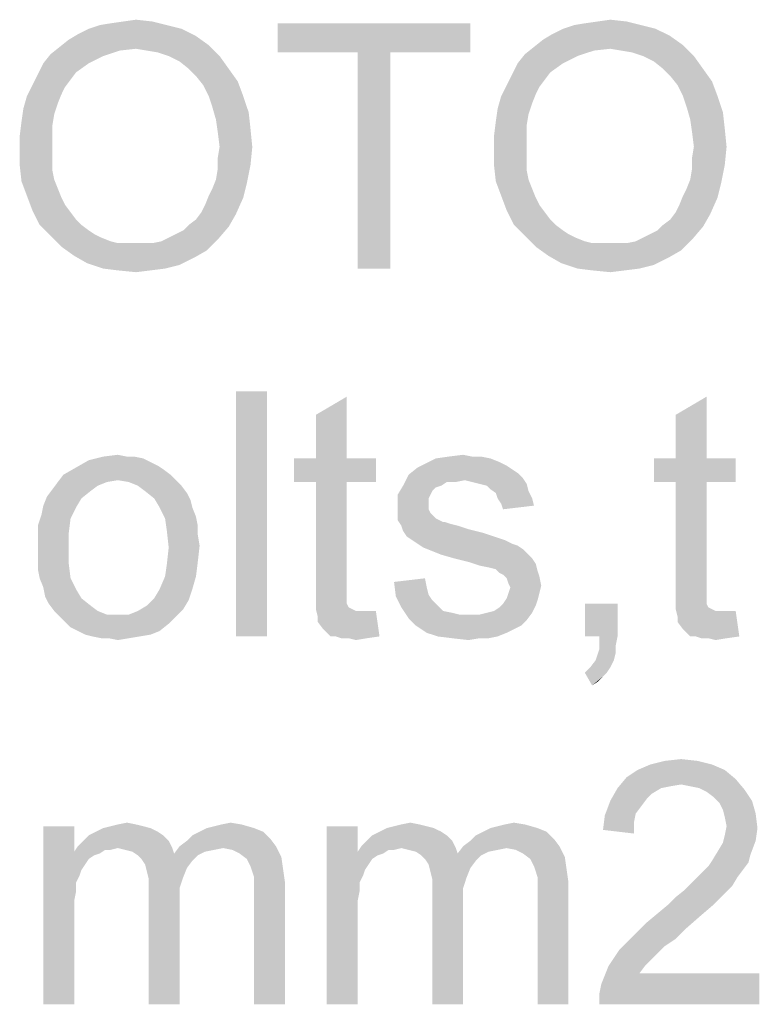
# Model space of a CAD drawing. Header units: millimetres. Extents: x 0 to 594, y 1 to 420.
# Tile 6 of 214: x 142 to 151, y 121 to 133. Entities that reach past the tile are written whole.
import ezdxf

# ---------------------------------------------------------------- set-up
doc = ezdxf.new("R2010")
doc.units = ezdxf.units.MM
doc.header["$LTSCALE"] = 32.67
doc.layers.add('61765N-2-A-2_DXF_TEXT', color=7, linetype='CONTINUOUS')

msp = doc.modelspace()

# ---------------------------------------------------------------- linework, layer by layer
at = {"layer": '61765N-2-A-2_DXF_TEXT', "color": 2, "linetype": 'Continuous'}
for points in [[(143.5654, 132.4965), (142.6098, 132.452), (142.7431, 132.4965)], [(142.6098, 132.452), (143.5654, 132.4965), (143.7431, 132.452)], [(142.7431, 132.4965), (142.8765, 132.5187), (143.3876, 132.5409)], [(142.7431, 132.4965), (143.3876, 132.5409), (143.5654, 132.4965)], [(143.3876, 132.5409), (142.8765, 132.5187), (143.032, 132.5409)], [(143.032, 132.5409), (143.1876, 132.5631), (143.3876, 132.5409)], [(147.2765, 132.5187), (144.9209, 132.1631), (144.9209, 132.5187)], [(145.8987, 132.1631), (144.9209, 132.1631), (147.2765, 132.5187)], [(146.2987, 132.1631), (145.8987, 132.1631), (147.2765, 132.5187)], [(146.2987, 132.1631), (147.2765, 132.5187), (147.2765, 132.1631)], [(149.3654, 132.4965), (148.4098, 132.452), (148.5431, 132.4965)], [(148.4098, 132.452), (149.3654, 132.4965), (149.5431, 132.452)], [(148.5431, 132.4965), (148.6765, 132.5187), (149.1876, 132.5409)], [(148.5431, 132.4965), (149.1876, 132.5409), (149.3654, 132.4965)], [(149.1876, 132.5409), (148.6765, 132.5187), (148.832, 132.5409)], [(148.832, 132.5409), (148.9876, 132.5631), (149.1876, 132.5409)], [(143.9209, 132.3631), (142.3654, 132.3187), (142.4765, 132.3853)], [(143.7431, 132.452), (142.4765, 132.3853), (142.6098, 132.452)], [(142.4765, 132.3853), (143.7431, 132.452), (143.9209, 132.3631)], [(149.7209, 132.3631), (148.1654, 132.3187), (148.2765, 132.3853)], [(149.5431, 132.452), (148.2765, 132.3853), (148.4098, 132.452)], [(148.2765, 132.3853), (149.5431, 132.452), (149.7209, 132.3631)], [(144.0765, 132.252), (142.2543, 132.2298), (142.3654, 132.3187)], [(143.1876, 132.2076), (142.2543, 132.2298), (144.0765, 132.252)], [(142.3654, 132.3187), (143.9209, 132.3631), (144.0765, 132.252)], [(143.3209, 132.1853), (143.1876, 132.2076), (144.0765, 132.252)], [(143.4543, 132.1631), (143.3209, 132.1853), (144.0765, 132.252)], [(143.5876, 132.1187), (143.4543, 132.1631), (144.0765, 132.252)], [(143.5876, 132.1187), (144.0765, 132.252), (144.2098, 132.1187)], [(149.8765, 132.252), (148.0543, 132.2298), (148.1654, 132.3187)], [(148.9876, 132.2076), (148.0543, 132.2298), (149.8765, 132.252)], [(148.1654, 132.3187), (149.7209, 132.3631), (149.8765, 132.252)], [(149.1209, 132.1853), (148.9876, 132.2076), (149.8765, 132.252)], [(149.2543, 132.1631), (149.1209, 132.1853), (149.8765, 132.252)], [(149.3876, 132.1187), (149.2543, 132.1631), (149.8765, 132.252)], [(149.3876, 132.1187), (149.8765, 132.252), (150.0098, 132.1187)], [(142.7876, 132.1187), (142.0543, 132.0298), (142.1431, 132.1409)], [(143.1876, 132.2076), (142.1431, 132.1409), (142.2543, 132.2298)], [(143.1876, 132.2076), (142.9876, 132.1853), (142.1431, 132.1409)], [(142.1431, 132.1409), (142.9876, 132.1853), (142.7876, 132.1187)], [(146.2987, 132.1631), (145.8987, 129.5187), (145.8987, 132.1631)], [(145.8987, 129.5187), (146.2987, 132.1631), (146.2987, 129.5187)], [(148.5876, 132.1187), (147.8543, 132.0298), (147.9431, 132.1409)], [(148.9876, 132.2076), (147.9431, 132.1409), (148.0543, 132.2298)], [(148.9876, 132.2076), (148.7876, 132.1853), (147.9431, 132.1409)], [(147.9431, 132.1409), (148.7876, 132.1853), (148.5876, 132.1187)], [(142.6098, 132.0298), (142.4543, 131.9187), (141.9876, 131.8965)], [(142.6098, 132.0298), (141.9876, 131.8965), (142.0543, 132.0298)], [(142.0543, 132.0298), (142.7876, 132.1187), (142.6098, 132.0298)], [(144.2098, 132.1187), (143.7209, 132.052), (143.5876, 132.1187)], [(143.832, 131.9631), (143.7209, 132.052), (144.2098, 132.1187)], [(143.832, 131.9631), (144.2098, 132.1187), (144.3209, 131.9631)], [(148.4098, 132.0298), (148.2543, 131.9187), (147.7876, 131.8965)], [(148.4098, 132.0298), (147.7876, 131.8965), (147.8543, 132.0298)], [(147.8543, 132.0298), (148.5876, 132.1187), (148.4098, 132.0298)], [(150.0098, 132.1187), (149.5209, 132.052), (149.3876, 132.1187)], [(149.632, 131.9631), (149.5209, 132.052), (150.0098, 132.1187)], [(149.632, 131.9631), (150.0098, 132.1187), (150.1209, 131.9631)], [(142.3876, 131.8298), (141.9209, 131.7631), (141.9876, 131.8965)], [(141.9876, 131.8965), (142.4543, 131.9187), (142.3876, 131.8298)], [(144.3209, 131.9631), (143.9209, 131.8742), (143.832, 131.9631)], [(143.9209, 131.8742), (144.3209, 131.9631), (144.432, 131.8076)], [(148.1876, 131.8298), (147.7209, 131.7631), (147.7876, 131.8965)], [(147.7876, 131.8965), (148.2543, 131.9187), (148.1876, 131.8298)], [(150.1209, 131.9631), (149.7209, 131.8742), (149.632, 131.9631)], [(149.7209, 131.8742), (150.1209, 131.9631), (150.232, 131.8076)], [(141.9209, 131.7631), (142.3876, 131.8298), (142.3209, 131.7409)], [(144.432, 131.8076), (144.0098, 131.7631), (143.9209, 131.8742)], [(144.0765, 131.6298), (144.0098, 131.7631), (144.432, 131.8076)], [(144.0765, 131.6298), (144.432, 131.8076), (144.4987, 131.6298)], [(147.7209, 131.7631), (148.1876, 131.8298), (148.1209, 131.7409)], [(150.232, 131.8076), (149.8098, 131.7631), (149.7209, 131.8742)], [(149.8765, 131.6298), (149.8098, 131.7631), (150.232, 131.8076)], [(149.8765, 131.6298), (150.232, 131.8076), (150.2987, 131.6298)], [(142.3209, 131.7409), (141.8543, 131.6298), (141.9209, 131.7631)], [(142.3209, 131.7409), (142.2765, 131.652), (141.8543, 131.6298)], [(141.8543, 131.6298), (142.2765, 131.652), (142.232, 131.5409)], [(148.1209, 131.7409), (147.6543, 131.6298), (147.7209, 131.7631)], [(148.1209, 131.7409), (148.0765, 131.652), (147.6543, 131.6298)], [(147.6543, 131.6298), (148.0765, 131.652), (148.032, 131.5409)], [(142.232, 131.5409), (141.8098, 131.4742), (141.8543, 131.6298)], [(141.8098, 131.4742), (142.232, 131.5409), (142.1876, 131.4076)], [(144.4987, 131.6298), (144.1209, 131.4965), (144.0765, 131.6298)], [(144.1209, 131.4965), (144.4987, 131.6298), (144.5654, 131.4298)], [(148.032, 131.5409), (147.6098, 131.4742), (147.6543, 131.6298)], [(147.6098, 131.4742), (148.032, 131.5409), (147.9876, 131.4076)], [(150.2987, 131.6298), (149.9209, 131.4965), (149.8765, 131.6298)], [(149.9209, 131.4965), (150.2987, 131.6298), (150.3654, 131.4298)], [(142.1876, 131.4076), (141.7876, 131.3187), (141.8098, 131.4742)], [(141.7876, 131.3187), (142.1876, 131.4076), (142.1654, 131.2742)], [(144.5654, 131.4298), (144.1654, 131.3409), (144.1209, 131.4965)], [(144.1654, 131.3409), (144.5654, 131.4298), (144.5876, 131.2298)], [(147.9876, 131.4076), (147.5876, 131.3187), (147.6098, 131.4742)], [(147.5876, 131.3187), (147.9876, 131.4076), (147.9654, 131.2742)], [(150.3654, 131.4298), (149.9654, 131.3409), (149.9209, 131.4965)], [(149.9654, 131.3409), (150.3654, 131.4298), (150.3876, 131.2298)], [(142.1654, 131.2742), (141.7654, 131.1409), (141.7876, 131.3187)], [(144.5876, 131.2298), (144.1876, 131.1853), (144.1654, 131.3409)], [(147.9654, 131.2742), (147.5654, 131.1409), (147.5876, 131.3187)], [(150.3876, 131.2298), (149.9876, 131.1853), (149.9654, 131.3409)], [(141.7654, 131.1409), (142.1654, 131.2742), (142.1654, 131.1187)], [(144.2098, 131.0076), (144.1876, 131.1853), (144.5876, 131.2298)], [(144.2098, 131.0076), (144.5876, 131.2298), (144.6098, 131.0076)], [(147.5654, 131.1409), (147.9654, 131.2742), (147.9654, 131.1187)], [(150.0098, 131.0076), (149.9876, 131.1853), (150.3876, 131.2298)], [(150.0098, 131.0076), (150.3876, 131.2298), (150.4098, 131.0076)], [(142.1654, 131.1187), (141.7654, 130.9631), (141.7654, 131.1409)], [(141.7654, 130.9631), (142.1654, 131.1187), (142.1654, 130.9631)], [(147.9654, 131.1187), (147.5654, 130.9631), (147.5654, 131.1409)], [(147.5654, 130.9631), (147.9654, 131.1187), (147.9654, 130.9631)], [(142.1654, 130.9631), (142.1654, 130.8298), (141.7654, 130.7853)], [(142.1654, 130.9631), (141.7654, 130.7853), (141.7654, 130.9631)], [(144.6098, 131.0076), (144.1876, 130.8742), (144.2098, 131.0076)], [(144.1876, 130.8742), (144.6098, 131.0076), (144.5876, 130.7853)], [(147.9654, 130.9631), (147.9654, 130.8298), (147.5654, 130.7853)], [(147.9654, 130.9631), (147.5654, 130.7853), (147.5654, 130.9631)], [(150.4098, 131.0076), (149.9876, 130.8742), (150.0098, 131.0076)], [(149.9876, 130.8742), (150.4098, 131.0076), (150.3876, 130.7853)], [(141.7654, 130.7853), (142.1654, 130.8298), (142.1654, 130.7187)], [(144.5876, 130.7853), (144.1876, 130.7409), (144.1876, 130.8742)], [(147.5654, 130.7853), (147.9654, 130.8298), (147.9654, 130.7187)], [(150.3876, 130.7853), (149.9876, 130.7409), (149.9876, 130.8742)], [(142.1654, 130.7187), (141.7876, 130.5853), (141.7654, 130.7853)], [(142.1654, 130.7187), (142.1876, 130.6076), (141.7876, 130.5853)], [(144.1654, 130.6076), (144.1876, 130.7409), (144.5876, 130.7853)], [(144.1654, 130.6076), (144.5876, 130.7853), (144.5431, 130.5631)], [(147.9654, 130.7187), (147.5876, 130.5853), (147.5654, 130.7853)], [(147.9654, 130.7187), (147.9876, 130.6076), (147.5876, 130.5853)], [(149.9654, 130.6076), (149.9876, 130.7409), (150.3876, 130.7853)], [(149.9654, 130.6076), (150.3876, 130.7853), (150.3431, 130.5631)], [(141.7876, 130.5853), (142.1876, 130.6076), (142.232, 130.4965)], [(142.232, 130.4965), (141.8543, 130.4076), (141.7876, 130.5853)], [(144.0765, 130.4076), (144.1209, 130.4965), (144.5431, 130.5631)], [(144.0765, 130.4076), (144.5431, 130.5631), (144.4987, 130.3853)], [(144.5431, 130.5631), (144.1209, 130.4965), (144.1654, 130.6076)], [(147.5876, 130.5853), (147.9876, 130.6076), (148.032, 130.4965)], [(148.032, 130.4965), (147.6543, 130.4076), (147.5876, 130.5853)], [(149.8765, 130.4076), (149.9209, 130.4965), (150.3431, 130.5631)], [(149.8765, 130.4076), (150.3431, 130.5631), (150.2987, 130.3853)], [(150.3431, 130.5631), (149.9209, 130.4965), (149.9654, 130.6076)], [(141.8543, 130.4076), (142.232, 130.4965), (142.2765, 130.3853)], [(147.6543, 130.4076), (148.032, 130.4965), (148.0765, 130.3853)], [(142.2765, 130.3853), (141.9209, 130.2298), (141.8543, 130.4076)], [(142.2765, 130.3853), (142.3209, 130.2965), (141.9209, 130.2298)], [(143.9876, 130.2076), (144.032, 130.2965), (144.4987, 130.3853)], [(143.9876, 130.2076), (144.4987, 130.3853), (144.4098, 130.1853)], [(144.4987, 130.3853), (144.032, 130.2965), (144.0765, 130.4076)], [(148.0765, 130.3853), (147.7209, 130.2298), (147.6543, 130.4076)], [(148.0765, 130.3853), (148.1209, 130.2965), (147.7209, 130.2298)], [(149.7876, 130.2076), (149.832, 130.2965), (150.2987, 130.3853)], [(149.7876, 130.2076), (150.2987, 130.3853), (150.2098, 130.1853)], [(150.2987, 130.3853), (149.832, 130.2965), (149.8765, 130.4076)], [(141.9209, 130.2298), (142.3209, 130.2965), (142.3876, 130.2076)], [(142.3876, 130.2076), (142.0098, 130.052), (141.9209, 130.2298)], [(142.3876, 130.2076), (142.4543, 130.1187), (142.0098, 130.052)], [(144.4098, 130.1853), (143.9209, 130.1187), (143.9876, 130.2076)], [(147.7209, 130.2298), (148.1209, 130.2965), (148.1876, 130.2076)], [(148.1876, 130.2076), (147.8098, 130.052), (147.7209, 130.2298)], [(148.1876, 130.2076), (148.2543, 130.1187), (147.8098, 130.052)], [(150.2098, 130.1853), (149.7209, 130.1187), (149.7876, 130.2076)], [(142.0098, 130.052), (142.4543, 130.1187), (142.5209, 130.052)], [(143.832, 130.052), (143.9209, 130.1187), (144.4098, 130.1853)], [(143.832, 130.052), (144.4098, 130.1853), (144.3209, 130.0298)], [(147.8098, 130.052), (148.2543, 130.1187), (148.3209, 130.052)], [(149.632, 130.052), (149.7209, 130.1187), (150.2098, 130.1853)], [(149.632, 130.052), (150.2098, 130.1853), (150.1209, 130.0298)], [(142.5209, 130.052), (142.1431, 129.9187), (142.0098, 130.052)], [(142.5209, 130.052), (142.6098, 129.9853), (142.1431, 129.9187)], [(142.6098, 129.9853), (142.6765, 129.9409), (142.1431, 129.9187)], [(143.5876, 129.8965), (143.6765, 129.9409), (144.3209, 130.0298)], [(143.5876, 129.8965), (144.3209, 130.0298), (144.1876, 129.8742)], [(143.6765, 129.9409), (143.7654, 129.9853), (144.3209, 130.0298)], [(144.3209, 130.0298), (143.7654, 129.9853), (143.832, 130.052)], [(148.3209, 130.052), (147.9431, 129.9187), (147.8098, 130.052)], [(148.3209, 130.052), (148.4098, 129.9853), (147.9431, 129.9187)], [(148.4098, 129.9853), (148.4765, 129.9409), (147.9431, 129.9187)], [(149.3876, 129.8965), (149.4765, 129.9409), (150.1209, 130.0298)], [(149.3876, 129.8965), (150.1209, 130.0298), (149.9876, 129.8742)], [(149.4765, 129.9409), (149.5654, 129.9853), (150.1209, 130.0298)], [(150.1209, 130.0298), (149.5654, 129.9853), (149.632, 130.052)], [(142.1431, 129.9187), (142.6765, 129.9409), (142.7654, 129.8965)], [(142.7654, 129.8965), (142.2765, 129.7853), (142.1431, 129.9187)], [(142.7654, 129.8965), (142.8765, 129.852), (142.2765, 129.7853)], [(142.8765, 129.852), (142.9654, 129.8298), (142.2765, 129.7853)], [(143.3876, 129.8298), (143.4987, 129.852), (144.1876, 129.8742)], [(143.3876, 129.8298), (144.1876, 129.8742), (144.0543, 129.7409)], [(144.1876, 129.8742), (143.4987, 129.852), (143.5876, 129.8965)], [(147.9431, 129.9187), (148.4765, 129.9409), (148.5654, 129.8965)], [(148.5654, 129.8965), (148.0765, 129.7853), (147.9431, 129.9187)], [(148.5654, 129.8965), (148.6765, 129.852), (148.0765, 129.7853)], [(148.6765, 129.852), (148.7654, 129.8298), (148.0765, 129.7853)], [(149.1876, 129.8298), (149.2987, 129.852), (149.9876, 129.8742)], [(149.1876, 129.8298), (149.9876, 129.8742), (149.8543, 129.7409)], [(149.9876, 129.8742), (149.2987, 129.852), (149.3876, 129.8965)], [(143.2765, 129.8298), (143.3876, 129.8298), (142.2765, 129.7853)], [(143.1654, 129.8298), (143.2765, 129.8298), (142.2765, 129.7853)], [(143.0765, 129.8298), (143.1654, 129.8298), (142.2765, 129.7853)], [(142.9654, 129.8298), (143.0765, 129.8298), (142.2765, 129.7853)], [(144.0543, 129.7409), (142.2765, 129.7853), (143.3876, 129.8298)], [(144.0543, 129.7409), (142.432, 129.6742), (142.2765, 129.7853)], [(142.432, 129.6742), (144.0543, 129.7409), (143.8987, 129.652)], [(149.0765, 129.8298), (149.1876, 129.8298), (148.0765, 129.7853)], [(148.9654, 129.8298), (149.0765, 129.8298), (148.0765, 129.7853)], [(148.8765, 129.8298), (148.9654, 129.8298), (148.0765, 129.7853)], [(148.7654, 129.8298), (148.8765, 129.8298), (148.0765, 129.7853)], [(149.8543, 129.7409), (148.0765, 129.7853), (149.1876, 129.8298)], [(149.8543, 129.7409), (148.232, 129.6742), (148.0765, 129.7853)], [(148.232, 129.6742), (149.8543, 129.7409), (149.6987, 129.652)], [(143.8987, 129.652), (142.5876, 129.5853), (142.432, 129.6742)], [(142.5876, 129.5853), (143.8987, 129.652), (143.7209, 129.5631)], [(149.6987, 129.652), (148.3876, 129.5853), (148.232, 129.6742)], [(148.3876, 129.5853), (149.6987, 129.652), (149.5209, 129.5631)], [(143.7209, 129.5631), (142.7876, 129.5187), (142.5876, 129.5853)], [(142.7876, 129.5187), (143.7209, 129.5631), (143.5431, 129.5187)], [(143.5431, 129.5187), (142.9654, 129.4965), (142.7876, 129.5187)], [(142.9654, 129.4965), (143.5431, 129.5187), (143.3654, 129.4965)], [(143.3654, 129.4965), (143.1876, 129.4742), (142.9654, 129.4965)], [(149.5209, 129.5631), (148.5876, 129.5187), (148.3876, 129.5853)], [(148.5876, 129.5187), (149.5209, 129.5631), (149.3431, 129.5187)], [(149.3431, 129.5187), (148.7654, 129.4965), (148.5876, 129.5187)], [(148.7654, 129.4965), (149.3431, 129.5187), (149.1654, 129.4965)], [(149.1654, 129.4965), (148.9876, 129.4742), (148.7654, 129.4965)], [(144.7876, 128.0187), (144.4098, 125.0187), (144.4098, 128.0187)], [(144.4098, 125.0187), (144.7876, 128.0187), (144.7876, 125.0187)], [(145.3876, 127.1965), (145.3876, 127.7298), (145.7654, 127.952)], [(145.3876, 127.1965), (145.7654, 127.952), (145.7654, 127.1965)], [(149.7876, 127.1965), (149.7876, 127.7298), (150.1654, 127.952)], [(149.7876, 127.1965), (150.1654, 127.952), (150.1654, 127.1965)], [(143.1654, 127.2187), (143.2765, 127.1965), (142.6098, 127.1742)], [(143.0765, 127.2187), (143.1654, 127.2187), (142.6098, 127.1742)], [(143.0765, 127.2187), (142.6098, 127.1742), (142.7876, 127.2187)], [(142.6098, 127.1742), (143.2765, 127.1965), (143.3654, 127.152)], [(142.7876, 127.2187), (142.9654, 127.2409), (143.0765, 127.2187)], [(145.7654, 127.1965), (146.1209, 127.1965), (145.1209, 126.9076)], [(145.3876, 127.1965), (145.7654, 127.1965), (145.1209, 126.9076)], [(145.3876, 127.1965), (145.1209, 126.9076), (145.1209, 127.1965)], [(145.3876, 126.9076), (145.1209, 126.9076), (146.1209, 127.1965)], [(145.7654, 126.9076), (145.3876, 126.9076), (146.1209, 127.1965)], [(145.7654, 126.9076), (146.1209, 127.1965), (146.1209, 126.9076)], [(147.5209, 127.1965), (147.632, 127.152), (146.7209, 127.1298)], [(147.5209, 127.1965), (146.7209, 127.1298), (146.8543, 127.1965)], [(147.2987, 127.2187), (147.4098, 127.2187), (146.8543, 127.1965)], [(147.2987, 127.2187), (146.8543, 127.1965), (147.0098, 127.2187)], [(146.8543, 127.1965), (147.4098, 127.2187), (147.5209, 127.1965)], [(147.0098, 127.2187), (147.1876, 127.2409), (147.2987, 127.2187)], [(150.1654, 127.1965), (150.5209, 127.1965), (149.5209, 126.9076)], [(149.7876, 127.1965), (150.1654, 127.1965), (149.5209, 126.9076)], [(149.7876, 127.1965), (149.5209, 126.9076), (149.5209, 127.1965)], [(149.7876, 126.9076), (149.5209, 126.9076), (150.5209, 127.1965)], [(150.1654, 126.9076), (149.7876, 126.9076), (150.5209, 127.1965)], [(150.1654, 126.9076), (150.5209, 127.1965), (150.5209, 126.9076)], [(143.5209, 127.0631), (142.2987, 126.9965), (142.4543, 127.0853)], [(143.3654, 127.152), (142.4543, 127.0853), (142.6098, 127.1742)], [(143.3654, 127.152), (143.4543, 127.1076), (142.4543, 127.0853)], [(142.4543, 127.0853), (143.4543, 127.1076), (143.5209, 127.0631)], [(147.7876, 127.0631), (146.5209, 126.9965), (146.632, 127.0853)], [(147.7209, 127.1076), (146.632, 127.0853), (146.7209, 127.1298)], [(146.632, 127.0853), (147.7209, 127.1076), (147.7876, 127.0631)], [(146.7209, 127.1298), (147.632, 127.152), (147.7209, 127.1076)], [(143.6098, 126.9965), (142.9654, 126.9298), (142.232, 126.9076)], [(143.6098, 126.9965), (142.232, 126.9076), (142.2987, 126.9965)], [(142.2987, 126.9965), (143.5209, 127.0631), (143.6098, 126.9965)], [(142.9654, 126.9298), (143.6098, 126.9965), (143.6765, 126.9298)], [(147.2098, 126.9298), (146.4543, 126.8631), (146.5209, 126.9965)], [(147.7876, 127.0631), (147.8543, 127.0187), (146.5209, 126.9965)], [(146.5209, 126.9965), (147.8543, 127.0187), (147.9209, 126.952)], [(146.5209, 126.9965), (147.9209, 126.952), (147.2098, 126.9298)], [(147.2987, 126.9076), (147.2098, 126.9298), (147.9209, 126.952)], [(147.3876, 126.8853), (147.2987, 126.9076), (147.9209, 126.952)], [(147.3876, 126.8853), (147.9209, 126.952), (147.9654, 126.8853)], [(142.832, 126.9076), (142.7209, 126.8631), (142.1654, 126.8187)], [(142.832, 126.9076), (142.1654, 126.8187), (142.232, 126.9076)], [(142.1654, 126.8187), (142.7209, 126.8631), (142.632, 126.7965)], [(142.232, 126.9076), (142.9654, 126.9298), (142.832, 126.9076)], [(143.6765, 126.9298), (143.0987, 126.9076), (142.9654, 126.9298)], [(143.2098, 126.8631), (143.0987, 126.9076), (143.6765, 126.9298)], [(143.2098, 126.8631), (143.6765, 126.9298), (143.7431, 126.8631)], [(143.7431, 126.8631), (143.2987, 126.7965), (143.2098, 126.8631)], [(143.2987, 126.7965), (143.7431, 126.8631), (143.8098, 126.7742)], [(145.7654, 126.9076), (145.3876, 125.6409), (145.3876, 126.9076)], [(145.3876, 125.6409), (145.7654, 126.9076), (145.7654, 125.6187)], [(146.9209, 126.8631), (146.8543, 126.8409), (146.3876, 126.752)], [(146.9209, 126.8631), (146.3876, 126.752), (146.4543, 126.8631)], [(146.8543, 126.8409), (146.8098, 126.7965), (146.3876, 126.752)], [(147.2098, 126.9298), (146.9876, 126.9076), (146.4543, 126.8631)], [(146.4543, 126.8631), (146.9876, 126.9076), (146.9209, 126.8631)], [(146.9876, 126.9076), (147.2098, 126.9298), (147.0987, 126.9076)], [(147.9654, 126.8853), (147.4765, 126.8631), (147.3876, 126.8853)], [(147.5209, 126.8187), (147.4765, 126.8631), (147.9654, 126.8853)], [(147.5209, 126.8187), (147.9654, 126.8853), (147.9876, 126.7965)], [(150.1654, 126.9076), (149.7876, 125.6409), (149.7876, 126.9076)], [(149.7876, 125.6409), (150.1654, 126.9076), (150.1654, 125.6187)], [(142.5209, 126.7076), (142.0543, 126.6187), (142.0987, 126.7298)], [(142.0543, 126.6187), (142.5209, 126.7076), (142.4543, 126.5965)], [(142.632, 126.7965), (142.0987, 126.7298), (142.1654, 126.8187)], [(142.0987, 126.7298), (142.632, 126.7965), (142.5209, 126.7076)], [(143.8098, 126.7742), (143.4098, 126.7076), (143.2987, 126.7965)], [(143.4098, 126.7076), (143.8098, 126.7742), (143.8543, 126.6853)], [(143.8543, 126.6853), (143.4765, 126.5965), (143.4098, 126.7076)], [(146.3876, 126.752), (146.8098, 126.7965), (146.7876, 126.752)], [(146.7876, 126.752), (146.7654, 126.7076), (146.3876, 126.5965)], [(146.7876, 126.752), (146.3876, 126.5965), (146.3876, 126.752)], [(146.7654, 126.7076), (146.7654, 126.6409), (146.3876, 126.5965)], [(147.9876, 126.7965), (147.5876, 126.7742), (147.5209, 126.8187)], [(147.6098, 126.7076), (147.5876, 126.7742), (147.9876, 126.7965)], [(147.6098, 126.7076), (147.9876, 126.7965), (148.032, 126.7076)], [(148.032, 126.7076), (147.6543, 126.6409), (147.6098, 126.7076)], [(147.6543, 126.6409), (148.032, 126.7076), (148.0543, 126.6187)], [(142.4543, 126.5965), (142.032, 126.5076), (142.0543, 126.6187)], [(142.032, 126.5076), (142.4543, 126.5965), (142.3876, 126.4631)], [(143.4765, 126.5965), (143.8543, 126.6853), (143.8765, 126.5965)], [(143.8765, 126.5965), (143.5431, 126.4631), (143.4765, 126.5965)], [(143.8765, 126.5965), (143.9209, 126.4853), (143.5431, 126.4631)], [(146.3876, 126.5965), (146.7654, 126.6409), (146.7654, 126.5742)], [(146.7654, 126.5742), (146.3876, 126.5298), (146.3876, 126.5965)], [(148.0543, 126.6187), (147.6765, 126.5742), (147.6543, 126.6409)], [(142.3876, 126.4631), (141.9876, 126.3742), (142.032, 126.5076)], [(143.5431, 126.4631), (143.9209, 126.4853), (143.9431, 126.3742)], [(146.3876, 126.5298), (146.7654, 126.5742), (146.7876, 126.5298)], [(146.7876, 126.5298), (146.8543, 126.4631), (146.3876, 126.4409)], [(146.7876, 126.5298), (146.3876, 126.4409), (146.3876, 126.5298)], [(141.9876, 126.3742), (142.3876, 126.4631), (142.3654, 126.2853)], [(142.3654, 126.2853), (141.9876, 126.2409), (141.9876, 126.3742)], [(143.9431, 126.3742), (143.5654, 126.3076), (143.5431, 126.4631)], [(143.5654, 126.3076), (143.9431, 126.3742), (143.9431, 126.2631)], [(146.3876, 126.4409), (146.8543, 126.4631), (146.9431, 126.4187)], [(146.9431, 126.4187), (146.432, 126.3742), (146.3876, 126.4409)], [(146.9654, 126.4187), (147.032, 126.3965), (146.432, 126.3742)], [(146.9431, 126.4187), (146.9654, 126.4187), (146.432, 126.3742)], [(146.432, 126.3742), (147.032, 126.3965), (147.1209, 126.3742)], [(147.1209, 126.3742), (146.4543, 126.3076), (146.432, 126.3742)], [(147.1209, 126.3742), (147.2543, 126.3298), (146.4543, 126.3076)], [(141.9876, 126.1076), (141.9876, 126.2409), (142.3654, 126.2853)], [(141.9876, 126.1076), (142.3654, 126.2853), (142.3654, 126.1076)], [(143.9431, 126.2631), (143.5876, 126.1076), (143.5654, 126.3076)], [(143.9431, 126.2631), (143.9654, 126.1298), (143.5876, 126.1076)], [(146.4543, 126.3076), (147.2543, 126.3298), (147.432, 126.2853)], [(147.432, 126.2853), (146.4987, 126.2409), (146.4543, 126.3076)], [(146.4987, 126.2409), (147.432, 126.2853), (147.5654, 126.2409)], [(147.5654, 126.2409), (146.5654, 126.1965), (146.4987, 126.2409)], [(146.5654, 126.1965), (147.5654, 126.2409), (147.6987, 126.1965)], [(142.3654, 126.1076), (141.9876, 125.9742), (141.9876, 126.1076)], [(141.9876, 125.9742), (142.3654, 126.1076), (142.3654, 125.9076)], [(143.9431, 125.9298), (143.5654, 125.9076), (143.5876, 126.1076)], [(143.5876, 126.1076), (143.9654, 126.1298), (143.9431, 125.9298)], [(147.6987, 126.1965), (146.632, 126.152), (146.5654, 126.1965)], [(146.632, 126.152), (147.6987, 126.1965), (147.7876, 126.152)], [(147.7876, 126.152), (146.6987, 126.1076), (146.632, 126.152)], [(147.7876, 126.152), (147.8543, 126.1298), (146.6987, 126.1076)], [(146.6987, 126.1076), (147.8543, 126.1298), (147.9209, 126.0853)], [(147.9209, 126.0853), (146.8098, 126.0631), (146.6987, 126.1076)], [(146.9209, 126.0187), (146.8098, 126.0631), (147.9209, 126.0853)], [(146.9209, 126.0187), (147.9209, 126.0853), (147.9876, 126.0187)], [(147.9876, 126.0187), (147.0765, 125.9742), (146.9209, 126.0187)], [(147.0765, 125.9742), (147.9876, 126.0187), (148.032, 125.9742)], [(142.3654, 125.9076), (141.9876, 125.8409), (141.9876, 125.9742)], [(142.0098, 125.7298), (141.9876, 125.8409), (142.3654, 125.9076)], [(142.0098, 125.7298), (142.3654, 125.9076), (142.3876, 125.7298)], [(143.5431, 125.752), (143.5654, 125.9076), (143.9431, 125.9298)], [(143.5431, 125.752), (143.9431, 125.9298), (143.9209, 125.752)], [(148.032, 125.9742), (147.2543, 125.9298), (147.0765, 125.9742)], [(147.2543, 125.9298), (148.032, 125.9742), (148.0765, 125.9076)], [(148.0765, 125.9076), (147.3876, 125.8853), (147.2543, 125.9298)], [(147.4987, 125.8631), (147.3876, 125.8853), (148.0765, 125.9076)], [(147.5876, 125.8409), (147.4987, 125.8631), (148.0765, 125.9076)], [(147.5876, 125.8409), (148.0765, 125.9076), (148.0987, 125.8187)], [(143.9209, 125.752), (143.4765, 125.5965), (143.5431, 125.752)], [(143.4765, 125.5965), (143.9209, 125.752), (143.8765, 125.5965)], [(148.0987, 125.8187), (147.632, 125.7965), (147.5876, 125.8409)], [(147.6765, 125.7742), (147.632, 125.7965), (148.0987, 125.8187)], [(147.6765, 125.7742), (148.0987, 125.8187), (148.1209, 125.752)], [(148.1209, 125.752), (147.7209, 125.7298), (147.6765, 125.7742)], [(147.7431, 125.6631), (147.7209, 125.7298), (148.1209, 125.752)], [(147.7431, 125.6631), (148.1209, 125.752), (148.1431, 125.6409)], [(142.3876, 125.7298), (142.0543, 125.6187), (142.0098, 125.7298)], [(142.0543, 125.6187), (142.3876, 125.7298), (142.4543, 125.5965)], [(145.7654, 125.6187), (145.3876, 125.4853), (145.3876, 125.6409)], [(146.3431, 125.6853), (146.7209, 125.7298), (146.7431, 125.6187)], [(146.7431, 125.6187), (146.3654, 125.5076), (146.3431, 125.6853)], [(148.1431, 125.6409), (147.7654, 125.6187), (147.7431, 125.6631)], [(147.7431, 125.552), (147.7654, 125.6187), (148.1431, 125.6409)], [(147.7431, 125.552), (148.1431, 125.6409), (148.1209, 125.552)], [(150.1654, 125.6187), (149.7876, 125.4853), (149.7876, 125.6409)], [(142.4543, 125.5965), (142.0765, 125.5076), (142.0543, 125.6187)], [(142.0765, 125.5076), (142.4543, 125.5965), (142.5209, 125.4853)], [(142.5209, 125.4853), (142.1209, 125.4187), (142.0765, 125.5076)], [(143.8765, 125.5965), (143.4098, 125.4853), (143.4765, 125.5965)], [(143.4098, 125.4853), (143.8765, 125.5965), (143.832, 125.4631)], [(145.7654, 125.6187), (145.7654, 125.552), (145.3876, 125.4853)], [(145.3876, 125.4853), (145.7654, 125.552), (145.7654, 125.4853)], [(146.7431, 125.6187), (146.7654, 125.5298), (146.3654, 125.5076)], [(146.3654, 125.5076), (146.7654, 125.5298), (146.8098, 125.4631)], [(146.8098, 125.4631), (146.432, 125.3742), (146.3654, 125.5076)], [(148.1209, 125.552), (147.7209, 125.4853), (147.7431, 125.552)], [(147.7209, 125.4853), (148.1209, 125.552), (148.0987, 125.4631)], [(150.1654, 125.6187), (150.1654, 125.552), (149.7876, 125.4853)], [(149.7876, 125.4853), (150.1654, 125.552), (150.1654, 125.4853)], [(142.1209, 125.4187), (142.5209, 125.4853), (142.632, 125.3965)], [(142.632, 125.3965), (142.1876, 125.3298), (142.1209, 125.4187)], [(142.1876, 125.3298), (142.632, 125.3965), (142.7209, 125.3298)], [(143.7654, 125.352), (143.2098, 125.3298), (143.3209, 125.3965)], [(143.832, 125.4631), (143.3209, 125.3965), (143.4098, 125.4853)], [(143.3209, 125.3965), (143.832, 125.4631), (143.7654, 125.352)], [(145.7654, 125.4853), (145.7654, 125.4409), (145.3876, 125.352)], [(145.7654, 125.4853), (145.3876, 125.352), (145.3876, 125.4853)], [(145.7654, 125.4409), (145.7654, 125.4187), (145.3876, 125.352)], [(145.7654, 125.4187), (145.7876, 125.3742), (145.3876, 125.352)], [(146.8098, 125.4631), (146.8765, 125.3965), (146.432, 125.3742)], [(146.432, 125.3742), (146.8765, 125.3965), (146.9431, 125.3298)], [(147.4765, 125.3076), (147.5654, 125.3298), (148.0765, 125.3965)], [(147.4765, 125.3076), (148.0765, 125.3965), (148.032, 125.3076)], [(147.5654, 125.3298), (147.632, 125.3742), (148.0765, 125.3965)], [(148.0765, 125.3965), (147.632, 125.3742), (147.6765, 125.4187)], [(148.0987, 125.4631), (147.6765, 125.4187), (147.7209, 125.4853)], [(147.6765, 125.4187), (148.0987, 125.4631), (148.0765, 125.3965)], [(149.0765, 125.4187), (148.6765, 125.0187), (148.6765, 125.4187)], [(148.8543, 125.0187), (148.6765, 125.0187), (149.0765, 125.4187)], [(148.8543, 125.0187), (149.0765, 125.4187), (149.0765, 125.0187)], [(150.1654, 125.4853), (150.1654, 125.4409), (149.7876, 125.352)], [(150.1654, 125.4853), (149.7876, 125.352), (149.7876, 125.4853)], [(150.1654, 125.4409), (150.1654, 125.4187), (149.7876, 125.352)], [(150.1654, 125.4187), (150.1876, 125.3742), (149.7876, 125.352)], [(142.7209, 125.3298), (142.2543, 125.2631), (142.1876, 125.3298)], [(142.7209, 125.3298), (142.832, 125.2853), (142.2543, 125.2631)], [(142.9654, 125.2853), (143.0987, 125.2853), (142.2543, 125.2631)], [(142.832, 125.2853), (142.9654, 125.2853), (142.2543, 125.2631)], [(143.6765, 125.2631), (142.2543, 125.2631), (143.0987, 125.2853)], [(143.6765, 125.2631), (142.3209, 125.1965), (142.2543, 125.2631)], [(142.3209, 125.1965), (143.6765, 125.2631), (143.5876, 125.1742)], [(143.0987, 125.2853), (143.2098, 125.3298), (143.7654, 125.352)], [(143.0987, 125.2853), (143.7654, 125.352), (143.6765, 125.2631)], [(145.3876, 125.352), (145.7876, 125.3742), (145.832, 125.352)], [(145.832, 125.352), (145.4098, 125.2631), (145.3876, 125.352)], [(145.832, 125.352), (145.8765, 125.3298), (145.4098, 125.2631)], [(146.032, 125.3298), (146.1209, 125.3298), (145.4098, 125.2631)], [(145.9654, 125.3298), (146.032, 125.3298), (145.4098, 125.2631)], [(145.8765, 125.3298), (145.9654, 125.3298), (145.4098, 125.2631)], [(145.4098, 125.1965), (145.4098, 125.2631), (146.1209, 125.3298)], [(145.4765, 125.1076), (145.4098, 125.1965), (146.1209, 125.3298)], [(145.5654, 125.0187), (145.4765, 125.1076), (146.1209, 125.3298)], [(145.632, 125.0187), (145.5654, 125.0187), (146.1209, 125.3298)], [(145.632, 125.0187), (146.1209, 125.3298), (146.1654, 125.0187)], [(146.9431, 125.3298), (146.5209, 125.2409), (146.432, 125.3742)], [(146.9431, 125.3298), (147.0543, 125.3076), (146.5209, 125.2409)], [(147.0543, 125.3076), (147.1431, 125.2853), (146.5209, 125.2409)], [(146.5209, 125.2409), (147.3876, 125.2853), (148.032, 125.3076)], [(146.5209, 125.2409), (148.032, 125.3076), (147.9654, 125.2187)], [(147.2543, 125.2853), (147.3876, 125.2853), (146.5209, 125.2409)], [(147.1431, 125.2853), (147.2543, 125.2853), (146.5209, 125.2409)], [(148.032, 125.3076), (147.3876, 125.2853), (147.4765, 125.3076)], [(149.7876, 125.352), (150.1876, 125.3742), (150.232, 125.352)], [(150.232, 125.352), (149.8098, 125.2631), (149.7876, 125.352)], [(150.232, 125.352), (150.2765, 125.3298), (149.8098, 125.2631)], [(150.432, 125.3298), (150.5209, 125.3298), (149.8098, 125.2631)], [(150.3654, 125.3298), (150.432, 125.3298), (149.8098, 125.2631)], [(150.2765, 125.3298), (150.3654, 125.3298), (149.8098, 125.2631)], [(149.8098, 125.1965), (149.8098, 125.2631), (150.5209, 125.3298)], [(149.8765, 125.1076), (149.8098, 125.1965), (150.5209, 125.3298)], [(149.9654, 125.0187), (149.8765, 125.1076), (150.5209, 125.3298)], [(150.032, 125.0187), (149.9654, 125.0187), (150.5209, 125.3298)], [(150.032, 125.0187), (150.5209, 125.3298), (150.5654, 125.0187)], [(143.5876, 125.1742), (142.3876, 125.1298), (142.3209, 125.1965)], [(142.4765, 125.0853), (142.3876, 125.1298), (143.5876, 125.1742)], [(142.4765, 125.0853), (143.5876, 125.1742), (143.4765, 125.0853)], [(147.9654, 125.2187), (146.6098, 125.152), (146.5209, 125.2409)], [(146.6098, 125.152), (147.9654, 125.2187), (147.8987, 125.152)], [(147.8987, 125.152), (146.7431, 125.0631), (146.6098, 125.152)], [(147.8987, 125.152), (147.8098, 125.1076), (146.7431, 125.0631)], [(143.4765, 125.0853), (142.5654, 125.0409), (142.4765, 125.0853)], [(142.5654, 125.0409), (143.4765, 125.0853), (143.3654, 125.0409)], [(143.3654, 125.0409), (142.6543, 125.0187), (142.5654, 125.0409)], [(142.6543, 125.0187), (143.3654, 125.0409), (143.232, 125.0187)], [(146.7431, 125.0631), (147.8098, 125.1076), (147.7209, 125.0631)], [(147.7209, 125.0631), (146.8765, 125.0187), (146.7431, 125.0631)], [(146.8765, 125.0187), (147.7209, 125.0631), (147.6098, 125.0187)], [(143.232, 125.0187), (142.7654, 124.9965), (142.6543, 125.0187)], [(142.8543, 124.9965), (142.7654, 124.9965), (143.232, 125.0187)], [(142.8543, 124.9965), (143.232, 125.0187), (143.0987, 124.9965)], [(143.0987, 124.9965), (142.9654, 124.9742), (142.8543, 124.9965)], [(146.1654, 125.0187), (145.6987, 124.9965), (145.632, 125.0187)], [(145.7876, 124.9965), (145.6987, 124.9965), (146.1654, 125.0187)], [(145.7876, 124.9965), (146.1654, 125.0187), (146.0098, 124.9965)], [(146.0098, 124.9965), (145.8765, 124.9742), (145.7876, 124.9965)], [(147.6098, 125.0187), (147.0543, 124.9965), (146.8765, 125.0187)], [(147.3876, 124.9965), (147.0543, 124.9965), (147.6098, 125.0187)], [(147.3876, 124.9965), (147.2543, 124.9742), (147.0543, 124.9965)], [(147.3876, 124.9965), (147.6098, 125.0187), (147.4987, 124.9965)], [(149.0765, 125.0187), (148.8543, 124.9298), (148.8543, 125.0187)], [(148.8543, 124.9298), (149.0765, 125.0187), (149.0543, 124.9076)], [(149.0543, 124.9076), (148.8543, 124.8631), (148.8543, 124.9298)], [(148.8543, 124.8631), (149.0543, 124.9076), (149.0543, 124.8187)], [(150.5654, 125.0187), (150.0987, 124.9965), (150.032, 125.0187)], [(150.1876, 124.9965), (150.0987, 124.9965), (150.5654, 125.0187)], [(150.1876, 124.9965), (150.5654, 125.0187), (150.4098, 124.9965)], [(150.4098, 124.9965), (150.2765, 124.9742), (150.1876, 124.9965)], [(148.8098, 124.7298), (148.832, 124.7965), (149.0543, 124.8187)], [(148.8098, 124.7298), (149.0543, 124.8187), (149.032, 124.7298)], [(149.0543, 124.8187), (148.832, 124.7965), (148.8543, 124.8631)], [(149.032, 124.7298), (148.7431, 124.6409), (148.8098, 124.7298)], [(148.7431, 124.6409), (149.032, 124.7298), (148.9876, 124.6409)], [(148.9876, 124.6409), (148.6765, 124.5742), (148.7431, 124.6409)], [(148.6765, 124.5742), (148.9876, 124.6409), (148.9431, 124.5742)], [(148.9431, 124.5742), (148.7654, 124.4187), (148.6765, 124.5742)], [(148.9431, 124.5742), (148.8987, 124.5298), (148.7654, 124.4187)], [(148.8987, 124.5298), (148.832, 124.4631), (148.7654, 124.4187)], [(150.0543, 123.4965), (149.4765, 123.452), (149.6543, 123.4965)], [(149.4765, 123.452), (150.0543, 123.4965), (150.232, 123.452)], [(149.6543, 123.4965), (149.8543, 123.5187), (150.0543, 123.4965)], [(150.3876, 123.3853), (149.1876, 123.2965), (149.3209, 123.3853)], [(149.1876, 123.2965), (150.3876, 123.3853), (150.5209, 123.2742)], [(150.232, 123.452), (149.3209, 123.3853), (149.4765, 123.452)], [(149.3209, 123.3853), (150.232, 123.452), (150.3876, 123.3853)], [(150.5209, 123.2742), (149.0765, 123.1631), (149.1876, 123.2965)], [(150.5209, 123.2742), (149.8543, 123.2076), (149.0765, 123.1631)], [(149.9654, 123.1853), (149.8543, 123.2076), (150.5209, 123.2742)], [(150.0765, 123.1631), (149.9654, 123.1853), (150.5209, 123.2742)], [(150.0765, 123.1631), (150.5209, 123.2742), (150.632, 123.1409)], [(149.6098, 123.1631), (149.4987, 123.0965), (148.9876, 123.0076)], [(149.6098, 123.1631), (148.9876, 123.0076), (149.0765, 123.1631)], [(149.4987, 123.0965), (149.432, 123.0298), (148.9876, 123.0076)], [(149.8543, 123.2076), (149.7209, 123.1853), (149.0765, 123.1631)], [(149.0765, 123.1631), (149.7209, 123.1853), (149.6098, 123.1631)], [(150.632, 123.1409), (150.1654, 123.1187), (150.0765, 123.1631)], [(150.2543, 123.052), (150.1654, 123.1187), (150.632, 123.1409)], [(150.2543, 123.052), (150.632, 123.1409), (150.7209, 123.0076)], [(149.3654, 122.9409), (148.9209, 122.8298), (148.9876, 123.0076)], [(148.9876, 123.0076), (149.432, 123.0298), (149.3654, 122.9409)], [(150.7209, 123.0076), (150.3209, 122.9853), (150.2543, 123.052)], [(150.3654, 122.8965), (150.3209, 122.9853), (150.7209, 123.0076)], [(150.3654, 122.8965), (150.7209, 123.0076), (150.7654, 122.852)], [(149.3654, 122.9409), (149.2987, 122.852), (148.9209, 122.8298)], [(150.7654, 122.852), (150.3876, 122.8076), (150.3654, 122.8965)], [(142.9654, 122.7187), (143.0765, 122.7409), (143.1876, 122.7187)], [(144.232, 122.7187), (144.3431, 122.7409), (144.4765, 122.7187)], [(146.432, 122.7187), (146.5431, 122.7409), (146.6543, 122.7187)], [(147.6987, 122.7187), (147.8098, 122.7409), (147.9431, 122.7187)], [(149.2765, 122.7409), (148.8987, 122.652), (148.9209, 122.8298)], [(148.8987, 122.652), (149.2765, 122.7409), (149.2765, 122.6076)], [(148.9209, 122.8298), (149.2987, 122.852), (149.2765, 122.7409)], [(150.4098, 122.6965), (150.3876, 122.8076), (150.7654, 122.852)], [(150.4098, 122.6965), (150.7654, 122.852), (150.7876, 122.6742)], [(142.432, 122.6965), (142.432, 122.3853), (142.0543, 120.5187)], [(142.432, 122.6965), (142.0543, 120.5187), (142.0543, 122.6965)], [(143.4543, 122.6298), (142.6098, 122.5853), (142.6987, 122.6298)], [(142.6098, 122.5853), (143.4543, 122.6298), (143.5209, 122.5853)], [(143.3654, 122.6742), (142.6987, 122.6298), (142.7876, 122.6742)], [(142.6987, 122.6298), (143.3654, 122.6742), (143.4543, 122.6298)], [(143.2765, 122.6965), (142.7876, 122.6742), (142.8765, 122.6965)], [(142.7876, 122.6742), (143.2765, 122.6965), (143.3654, 122.6742)], [(143.1876, 122.7187), (142.8765, 122.6965), (142.9654, 122.7187)], [(142.8765, 122.6965), (143.1876, 122.7187), (143.2765, 122.6965)], [(144.7431, 122.6298), (143.8765, 122.5853), (143.9654, 122.6298)], [(143.8765, 122.5853), (144.7431, 122.6298), (144.832, 122.5409)], [(144.632, 122.6742), (143.9654, 122.6298), (144.0543, 122.6742)], [(143.9654, 122.6298), (144.632, 122.6742), (144.7431, 122.6298)], [(144.0543, 122.6742), (144.1431, 122.6965), (144.4765, 122.7187)], [(144.0543, 122.6742), (144.4765, 122.7187), (144.632, 122.6742)], [(144.4765, 122.7187), (144.1431, 122.6965), (144.232, 122.7187)], [(145.8987, 122.6965), (145.8987, 122.3853), (145.5209, 120.5187)], [(145.8987, 122.6965), (145.5209, 120.5187), (145.5209, 122.6965)], [(146.9209, 122.6298), (146.0765, 122.5853), (146.1654, 122.6298)], [(146.0765, 122.5853), (146.9209, 122.6298), (146.9876, 122.5853)], [(146.832, 122.6742), (146.1654, 122.6298), (146.2543, 122.6742)], [(146.1654, 122.6298), (146.832, 122.6742), (146.9209, 122.6298)], [(146.7431, 122.6965), (146.2543, 122.6742), (146.3431, 122.6965)], [(146.2543, 122.6742), (146.7431, 122.6965), (146.832, 122.6742)], [(146.6543, 122.7187), (146.3431, 122.6965), (146.432, 122.7187)], [(146.3431, 122.6965), (146.6543, 122.7187), (146.7431, 122.6965)], [(148.2098, 122.6298), (147.3431, 122.5853), (147.432, 122.6298)], [(147.3431, 122.5853), (148.2098, 122.6298), (148.2987, 122.5409)], [(148.0987, 122.6742), (147.432, 122.6298), (147.5209, 122.6742)], [(147.432, 122.6298), (148.0987, 122.6742), (148.2098, 122.6298)], [(147.5209, 122.6742), (147.6098, 122.6965), (147.9431, 122.7187)], [(147.5209, 122.6742), (147.9431, 122.7187), (148.0987, 122.6742)], [(147.9431, 122.7187), (147.6098, 122.6965), (147.6987, 122.7187)], [(150.7876, 122.6742), (150.3876, 122.5853), (150.4098, 122.6965)], [(150.3876, 122.5853), (150.7876, 122.6742), (150.7654, 122.5187)], [(143.5876, 122.5187), (142.4765, 122.452), (142.5431, 122.5187)], [(142.9654, 122.4298), (142.4765, 122.452), (143.5876, 122.5187)], [(143.5209, 122.5853), (142.5431, 122.5187), (142.6098, 122.5853)], [(142.5431, 122.5187), (143.5209, 122.5853), (143.5876, 122.5187)], [(142.9654, 122.4298), (143.5876, 122.5187), (143.632, 122.4298)], [(143.7209, 122.452), (143.8098, 122.5187), (144.832, 122.5409)], [(143.7209, 122.452), (144.832, 122.5409), (144.8987, 122.452)], [(144.832, 122.5409), (143.8098, 122.5187), (143.8765, 122.5853)], [(147.0543, 122.5187), (145.9431, 122.452), (146.0098, 122.5187)], [(146.432, 122.4298), (145.9431, 122.452), (147.0543, 122.5187)], [(146.9876, 122.5853), (146.0098, 122.5187), (146.0765, 122.5853)], [(146.0098, 122.5187), (146.9876, 122.5853), (147.0543, 122.5187)], [(146.432, 122.4298), (147.0543, 122.5187), (147.0987, 122.4298)], [(147.1876, 122.452), (147.2765, 122.5187), (148.2987, 122.5409)], [(147.1876, 122.452), (148.2987, 122.5409), (148.3654, 122.452)], [(148.2987, 122.5409), (147.2765, 122.5187), (147.3431, 122.5853)], [(150.2987, 122.3853), (150.3654, 122.4965), (150.7654, 122.5187)], [(150.2987, 122.3853), (150.7654, 122.5187), (150.6987, 122.3409)], [(150.7654, 122.5187), (150.3654, 122.4965), (150.3876, 122.5853)], [(142.432, 122.3853), (142.4543, 122.0076), (142.0543, 120.5187)], [(142.9654, 122.4298), (142.432, 122.3853), (142.4765, 122.452)], [(142.9654, 122.4298), (142.8098, 122.4076), (142.432, 122.3853)], [(142.432, 122.3853), (142.8098, 122.4076), (142.7431, 122.3631)], [(142.432, 122.3853), (142.7431, 122.3631), (142.6765, 122.3409)], [(142.432, 122.3853), (142.6765, 122.3409), (142.6098, 122.2965)], [(142.432, 122.3853), (142.6098, 122.2965), (142.5654, 122.2298)], [(142.432, 122.3853), (142.5654, 122.2298), (142.5209, 122.1631)], [(142.432, 122.3853), (142.5209, 122.1631), (142.4543, 122.0076)], [(142.8098, 122.4076), (142.9654, 122.4298), (142.8765, 122.4076)], [(143.632, 122.4298), (143.0543, 122.4076), (142.9654, 122.4298)], [(143.1431, 122.3853), (143.0543, 122.4076), (143.632, 122.4298)], [(143.1431, 122.3853), (143.632, 122.4298), (143.6543, 122.3631)], [(143.6543, 122.3631), (143.2098, 122.3409), (143.1431, 122.3853)], [(144.2543, 122.4298), (143.6543, 122.3631), (143.7209, 122.452)], [(144.2543, 122.4298), (144.1431, 122.4076), (143.6543, 122.3631)], [(144.1431, 122.4076), (144.032, 122.3853), (143.6543, 122.3631)], [(143.6543, 122.3631), (144.032, 122.3853), (143.9431, 122.3409)], [(143.7209, 122.452), (144.8987, 122.452), (144.2543, 122.4298)], [(144.3654, 122.4076), (144.2543, 122.4298), (144.8987, 122.452)], [(144.4543, 122.3631), (144.3654, 122.4076), (144.8987, 122.452)], [(144.4543, 122.3631), (144.8987, 122.452), (144.9654, 122.3187)], [(145.8987, 122.3853), (145.9209, 122.0076), (145.5209, 120.5187)], [(146.432, 122.4298), (145.8987, 122.3853), (145.9431, 122.452)], [(146.432, 122.4298), (146.2765, 122.4076), (145.8987, 122.3853)], [(145.8987, 122.3853), (146.2765, 122.4076), (146.2098, 122.3631)], [(145.8987, 122.3853), (146.2098, 122.3631), (146.1431, 122.3409)], [(145.8987, 122.3853), (146.1431, 122.3409), (146.0765, 122.2965)], [(145.8987, 122.3853), (146.0765, 122.2965), (146.032, 122.2298)], [(145.8987, 122.3853), (146.032, 122.2298), (145.9876, 122.1631)], [(145.8987, 122.3853), (145.9876, 122.1631), (145.9209, 122.0076)], [(146.2765, 122.4076), (146.432, 122.4298), (146.3431, 122.4076)], [(147.0987, 122.4298), (146.5209, 122.4076), (146.432, 122.4298)], [(146.6098, 122.3853), (146.5209, 122.4076), (147.0987, 122.4298)], [(146.6098, 122.3853), (147.0987, 122.4298), (147.1209, 122.3631)], [(147.1209, 122.3631), (146.6765, 122.3409), (146.6098, 122.3853)], [(147.7209, 122.4298), (147.1209, 122.3631), (147.1876, 122.452)], [(147.7209, 122.4298), (147.6098, 122.4076), (147.1209, 122.3631)], [(147.6098, 122.4076), (147.4987, 122.3853), (147.1209, 122.3631)], [(147.1209, 122.3631), (147.4987, 122.3853), (147.4098, 122.3409)], [(147.1876, 122.452), (148.3654, 122.452), (147.7209, 122.4298)], [(147.832, 122.4076), (147.7209, 122.4298), (148.3654, 122.452)], [(147.9209, 122.3631), (147.832, 122.4076), (148.3654, 122.452)], [(147.9209, 122.3631), (148.3654, 122.452), (148.432, 122.3187)], [(150.6987, 122.3409), (150.232, 122.2742), (150.2987, 122.3853)], [(143.9431, 122.3409), (143.2098, 122.3409), (143.6543, 122.3631)], [(143.9431, 122.3409), (143.2543, 122.2965), (143.2098, 122.3409)], [(143.2543, 122.2965), (143.9431, 122.3409), (143.8765, 122.2742)], [(143.8765, 122.2742), (143.2987, 122.2298), (143.2543, 122.2965)], [(143.2987, 122.2298), (143.8765, 122.2742), (143.8098, 122.1853)], [(144.9654, 122.3187), (144.5431, 122.2965), (144.4543, 122.3631)], [(144.5876, 122.2076), (144.5431, 122.2965), (144.9654, 122.3187)], [(144.5876, 122.2076), (144.9654, 122.3187), (144.9876, 122.1631)], [(147.4098, 122.3409), (146.6765, 122.3409), (147.1209, 122.3631)], [(147.4098, 122.3409), (146.7209, 122.2965), (146.6765, 122.3409)], [(146.7209, 122.2965), (147.4098, 122.3409), (147.3431, 122.2742)], [(147.3431, 122.2742), (146.7654, 122.2298), (146.7209, 122.2965)], [(146.7654, 122.2298), (147.3431, 122.2742), (147.2765, 122.1853)], [(148.432, 122.3187), (148.0098, 122.2965), (147.9209, 122.3631)], [(148.0543, 122.2076), (148.0098, 122.2965), (148.432, 122.3187)], [(148.0543, 122.2076), (148.432, 122.3187), (148.4543, 122.1631)], [(150.6765, 122.252), (150.1876, 122.2076), (150.232, 122.2742)], [(150.1876, 122.2076), (150.6765, 122.252), (150.6098, 122.1631)], [(150.232, 122.2742), (150.6987, 122.3409), (150.6765, 122.252)], [(142.5209, 122.1631), (142.4987, 122.0965), (142.4543, 122.0076)], [(143.8098, 122.1853), (143.3209, 122.1409), (143.2987, 122.2298)], [(143.3209, 122.1409), (143.8098, 122.1853), (143.7654, 122.0742)], [(143.7654, 122.0742), (143.3431, 122.052), (143.3209, 122.1409)], [(144.9876, 122.1631), (144.6098, 122.1409), (144.5876, 122.2076)], [(144.632, 122.0742), (144.6098, 122.1409), (144.9876, 122.1631)], [(144.632, 122.0742), (144.9876, 122.1631), (145.0098, 122.0076)], [(145.9876, 122.1631), (145.9654, 122.0965), (145.9209, 122.0076)], [(147.2765, 122.1853), (146.7876, 122.1409), (146.7654, 122.2298)], [(146.7876, 122.1409), (147.2765, 122.1853), (147.232, 122.0742)], [(147.232, 122.0742), (146.8098, 122.052), (146.7876, 122.1409)], [(148.4543, 122.1631), (148.0765, 122.1409), (148.0543, 122.2076)], [(148.0987, 122.0742), (148.0765, 122.1409), (148.4543, 122.1631)], [(148.0987, 122.0742), (148.4543, 122.1631), (148.4765, 122.0076)], [(150.0543, 122.0742), (150.1209, 122.1409), (150.6098, 122.1631)], [(150.0543, 122.0742), (150.6098, 122.1631), (150.5431, 122.0742)], [(150.6098, 122.1631), (150.1209, 122.1409), (150.1876, 122.2076)], [(143.3431, 122.052), (143.7654, 122.0742), (143.7209, 121.9409)], [(143.7209, 121.9409), (143.3431, 121.9187), (143.3431, 122.052)], [(145.0098, 122.0076), (144.632, 121.9853), (144.632, 122.0742)], [(146.8098, 122.052), (147.232, 122.0742), (147.1876, 121.9409)], [(147.1876, 121.9409), (146.8098, 121.9187), (146.8098, 122.052)], [(148.4765, 122.0076), (148.0987, 121.9853), (148.0987, 122.0742)], [(150.5431, 122.0742), (149.9876, 122.0076), (150.0543, 122.0742)], [(149.9876, 122.0076), (150.5431, 122.0742), (150.4765, 121.9631)], [(142.4543, 122.0076), (142.4543, 121.8965), (142.0543, 120.5187)], [(142.4543, 121.8965), (142.432, 121.7853), (142.0543, 120.5187)], [(143.3431, 121.9187), (143.7209, 121.9409), (143.7209, 121.7853)], [(143.7209, 121.7853), (143.3431, 120.5187), (143.3431, 121.9187)], [(144.632, 121.8742), (144.632, 121.9853), (145.0098, 122.0076)], [(144.632, 120.5187), (144.632, 121.8742), (145.0098, 122.0076)], [(144.632, 120.5187), (145.0098, 122.0076), (145.0098, 120.5187)], [(145.9209, 122.0076), (145.9209, 121.8965), (145.5209, 120.5187)], [(145.9209, 121.8965), (145.8987, 121.7853), (145.5209, 120.5187)], [(146.8098, 121.9187), (147.1876, 121.9409), (147.1876, 121.7853)], [(147.1876, 121.7853), (146.8098, 120.5187), (146.8098, 121.9187)], [(148.0987, 121.8742), (148.0987, 121.9853), (148.4765, 122.0076)], [(148.0987, 120.5187), (148.0987, 121.8742), (148.4765, 122.0076)], [(148.0987, 120.5187), (148.4765, 122.0076), (148.4765, 120.5187)], [(150.3876, 121.8742), (149.7876, 121.8298), (149.8987, 121.9187)], [(150.4765, 121.9631), (149.8987, 121.9187), (149.9876, 122.0076)], [(149.8987, 121.9187), (150.4765, 121.9631), (150.3876, 121.8742)], [(142.432, 121.7853), (142.432, 121.6298), (142.0543, 120.5187)], [(143.3431, 120.5187), (143.7209, 121.7853), (143.7209, 120.5187)], [(145.8987, 121.7853), (145.8987, 121.6298), (145.5209, 120.5187)], [(146.8098, 120.5187), (147.1876, 121.7853), (147.1876, 120.5187)], [(149.6987, 121.7409), (149.7876, 121.8298), (150.3876, 121.8742)], [(149.6987, 121.7409), (150.3876, 121.8742), (150.2543, 121.7409)], [(150.2543, 121.7409), (149.5654, 121.6298), (149.6987, 121.7409)], [(149.5654, 121.6298), (150.2543, 121.7409), (150.0987, 121.6076)], [(142.0543, 120.5187), (142.432, 121.6298), (142.432, 120.5187)], [(145.5209, 120.5187), (145.8987, 121.6298), (145.8987, 120.5187)], [(150.0987, 121.6076), (149.432, 121.5187), (149.5654, 121.6298)], [(149.432, 121.5187), (150.0987, 121.6076), (149.9209, 121.452)], [(149.9209, 121.452), (149.2987, 121.3853), (149.432, 121.5187)], [(149.2987, 121.3853), (149.9209, 121.452), (149.7876, 121.3187)], [(149.7876, 121.3187), (149.1876, 121.2742), (149.2987, 121.3853)], [(149.1876, 121.2742), (149.7876, 121.3187), (149.6543, 121.2298)], [(149.5654, 121.1409), (148.9654, 120.9853), (149.0987, 121.1853)], [(149.6543, 121.2298), (149.0987, 121.1853), (149.1876, 121.2742)], [(149.0987, 121.1853), (149.6543, 121.2298), (149.5654, 121.1409)], [(149.5654, 121.1409), (149.4987, 121.0742), (148.9654, 120.9853)], [(148.9654, 120.9853), (149.4987, 121.0742), (149.4098, 120.9853)], [(149.4098, 120.9853), (149.3431, 120.8965), (148.8765, 120.7631)], [(149.4098, 120.9853), (148.8765, 120.7631), (148.9654, 120.9853)], [(148.8543, 120.652), (148.8765, 120.7631), (150.8098, 120.8965)], [(148.8543, 120.5187), (148.8543, 120.652), (150.8098, 120.8965)], [(148.8543, 120.5187), (150.8098, 120.8965), (150.8098, 120.5187)], [(149.3431, 120.8965), (150.8098, 120.8965), (148.8765, 120.7631)]]:
    msp.add_solid(points, dxfattribs=at)

doc.saveas('drawing.dxf')
